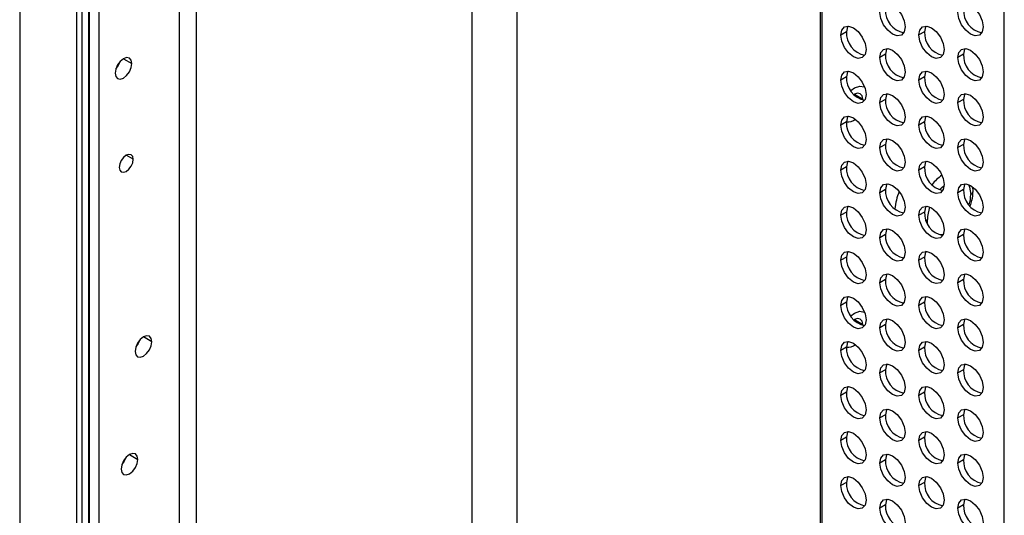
# Model space of a CAD drawing. Header units: millimetres. Extents: x 0 to 1118, y 0 to 864.
# Tile 100 of 256: x 876 to 891, y 623 to 631. Entities that reach past the tile are written whole.
import ezdxf

# ---------------------------------------------------------------- set-up
doc = ezdxf.new("R2010")
doc.units = ezdxf.units.MM

msp = doc.modelspace()

# ---------------------------------------------------------------- linework, layer by layer
at = {"color": 7, "linetype": 'Continuous', "lineweight": 25}
for p, q in [((876.9753, 704.5328), (876.9753, 611.9544)), ((875.7202, 704.0794), (875.7202, 608.7752)), ((875.7275, 608.765), (875.7275, 704.0692)), ((876.6217, 703.5529), (876.6217, 608.2487)), ((876.7101, 608.2487), (876.7101, 703.5529)), ((876.8162, 608.31), (876.8162, 703.6141)), ((876.8272, 608.3253), (876.8272, 703.6295)), ((888.4106, 649.2143), (888.4106, 615.8786)), ((888.4472, 615.8276), (888.4472, 649.1632)), ((891.3331, 612.6706), (891.3331, 648.9109)), ((888.8307, 630.7307), (888.7423, 630.6796)), ((890.0681, 630.7308), (889.9797, 630.6798)), ((889.4494, 630.3735), (889.361, 630.3225)), ((890.6868, 630.3736), (890.5984, 630.3226)), ((888.8307, 630.0162), (888.7423, 629.9652)), ((890.0681, 630.0163), (889.9797, 629.9653)), ((889.0875, 629.6483), (889.088, 629.6627)), ((889.4494, 629.659), (889.361, 629.608)), ((890.6868, 629.6591), (890.5984, 629.6081)), ((888.8307, 629.3017), (888.7423, 629.2507)), ((890.0681, 629.3018), (889.9797, 629.2508)), ((889.4494, 628.9445), (889.361, 628.8935)), ((890.6868, 628.9447), (890.5984, 628.8936)), ((888.8307, 628.5873), (888.7423, 628.5362)), ((890.0681, 628.5874), (889.9797, 628.5363)), ((890.8379, 628.2021), (890.8336, 628.2647)), ((889.4494, 628.2301), (889.361, 628.179)), ((890.6868, 628.2302), (890.5984, 628.1792)), ((888.8307, 627.8728), (888.7423, 627.8218)), ((890.0681, 627.8729), (889.9797, 627.8219)), ((889.4494, 627.5156), (889.361, 627.4646)), ((890.6868, 627.5157), (890.5984, 627.4647)), ((888.8307, 627.1583), (888.7423, 627.1073)), ((890.0681, 627.1584), (889.9797, 627.1074)), ((889.4494, 626.8011), (889.361, 626.7501)), ((890.6868, 626.8012), (890.5984, 626.7502)), ((888.8307, 626.4438), (888.7423, 626.3928)), ((890.0681, 626.4439), (889.9797, 626.3929)), ((889.0875, 626.0759), (889.088, 626.0903)), ((889.4494, 626.0867), (889.361, 626.0356)), ((890.6868, 626.0868), (890.5984, 626.0357)), ((877.5966, 625.8069), (877.573, 625.7489)), ((888.8307, 625.7294), (888.7423, 625.6783)), ((890.0681, 625.7295), (889.9797, 625.6785)), ((889.4494, 625.3722), (889.361, 625.3212)), ((890.6868, 625.3723), (890.5984, 625.3213)), ((888.8307, 625.0149), (888.7423, 624.9639)), ((890.0681, 625.015), (889.9797, 624.964)), ((889.4494, 624.6577), (889.361, 624.6067)), ((890.6868, 624.6578), (890.5984, 624.6068)), ((888.8307, 624.3004), (888.7423, 624.2494)), ((890.0681, 624.3005), (889.9797, 624.2495)), ((889.4494, 623.9432), (889.361, 623.8922)), ((890.6868, 623.9434), (890.5984, 623.8923)), ((888.8307, 623.5859), (888.7423, 623.5349)), ((890.0681, 623.5861), (889.9797, 623.535)), ((889.4494, 623.2288), (889.361, 623.1777)), ((890.6868, 623.2289), (890.5984, 623.1779))]:
    msp.add_line(p, q, dxfattribs=at)
at = {"color": 8, "linetype": 'Continuous', "lineweight": 25}
for p, q in [((878.5167, 703.7138), (878.5167, 612.8223)), ((878.2516, 612.7639), (878.2516, 703.6504)), ((883.604, 646.6896), (883.604, 613.0316)), ((882.8969, 612.8295), (882.8969, 646.5205)), ((877.3655, 630.303), (877.4981, 630.2264)), ((888.9554, 629.7392), (889.088, 629.6627)), ((877.5202, 628.7082), (877.4097, 628.7719)), ((890.1175, 627.693), (890.1131, 627.7538)), ((888.9554, 626.1668), (889.088, 626.0903)), ((877.815, 625.8163), (877.6824, 625.8929)), ((877.4614, 624.0269), (877.594, 623.9503))]:
    msp.add_line(p, q, dxfattribs=at)
at = {"color": 7, "linetype": 'Continuous', "lineweight": 25, "flags": 128}
for points in [[(889.361, 631.0369), (889.3761, 631.1161), (889.4193, 631.1657), (889.4838, 631.1782), (889.5599, 631.1518), (889.636, 631.0904), (889.7005, 631.0033), (889.7436, 630.9039), (889.7588, 630.8073)], [(890.5984, 631.0371), (890.6136, 631.1162), (890.6567, 631.1658), (890.7212, 631.1784), (890.7973, 631.1519), (890.8734, 631.0905), (890.9379, 631.0035), (890.9811, 630.9041), (890.9962, 630.8074)], [(889.7588, 630.8073), (889.7436, 630.7282), (889.7005, 630.6786), (889.636, 630.666), (889.5599, 630.6925), (889.4838, 630.7539), (889.4193, 630.8409), (889.3761, 630.9403), (889.361, 631.0369)], [(890.9962, 630.8074), (890.9811, 630.7283), (890.9379, 630.6787), (890.8734, 630.6661), (890.7973, 630.6926), (890.7212, 630.754), (890.6567, 630.841), (890.6136, 630.9404), (890.5984, 631.0371)], [(888.7423, 630.6796), (888.7574, 630.7588), (888.8005, 630.8084), (888.8651, 630.8209), (888.9412, 630.7945), (889.0173, 630.7331), (889.0818, 630.646), (889.1249, 630.5467), (889.14, 630.45)], [(888.8519, 630.8216), (888.8458, 630.8098), (888.8307, 630.7307)], [(889.9797, 630.6798), (889.9949, 630.7589), (890.038, 630.8085), (890.1025, 630.8211), (890.1786, 630.7946), (890.2547, 630.7332), (890.3192, 630.6462), (890.3623, 630.5468), (890.3775, 630.4501)], [(890.0893, 630.8217), (890.0833, 630.8099), (890.0681, 630.7308)], [(889.14, 630.45), (889.1249, 630.3709), (889.0818, 630.3213), (889.0173, 630.3087), (888.9412, 630.3352), (888.8651, 630.3966), (888.8005, 630.4836), (888.7574, 630.583), (888.7423, 630.6796)], [(890.3775, 630.4501), (890.3623, 630.371), (890.3192, 630.3214), (890.2547, 630.3088), (890.1786, 630.3353), (890.1025, 630.3967), (890.038, 630.4837), (889.9949, 630.5831), (889.9797, 630.6798)], [(889.361, 630.3225), (889.3761, 630.4016), (889.4193, 630.4512), (889.4838, 630.4638), (889.5599, 630.4373), (889.636, 630.3759), (889.7005, 630.2889), (889.7436, 630.1895), (889.7588, 630.0929)], [(889.4706, 630.4644), (889.4645, 630.4526), (889.4494, 630.3735)], [(890.5984, 630.3226), (890.6136, 630.4017), (890.6567, 630.4513), (890.7212, 630.4639), (890.7973, 630.4374), (890.8734, 630.376), (890.9379, 630.289), (890.9811, 630.1896), (890.9962, 630.093)], [(890.708, 630.4645), (890.702, 630.4528), (890.6868, 630.3736)], [(877.4981, 630.2264), (877.488, 630.2792), (877.4592, 630.3123), (877.4162, 630.3206), (877.3655, 630.303), (877.3148, 630.262), (877.2717, 630.204), (877.243, 630.1378), (877.2329, 630.0733)], [(889.7588, 630.0929), (889.7436, 630.0137), (889.7005, 629.9641), (889.636, 629.9516), (889.5599, 629.978), (889.4838, 630.0394), (889.4193, 630.1265), (889.3761, 630.2258), (889.361, 630.3225)], [(890.9962, 630.093), (890.9811, 630.0138), (890.9379, 629.9642), (890.8734, 629.9517), (890.7973, 629.9781), (890.7212, 630.0395), (890.6567, 630.1266), (890.6136, 630.226), (890.5984, 630.3226)], [(877.2329, 630.0733), (877.243, 630.0206), (877.2717, 629.9875), (877.3148, 629.9791), (877.3655, 629.9968), (877.4162, 630.0377), (877.4592, 630.0957), (877.488, 630.162), (877.4981, 630.2264)], [(877.3084, 630.2551), (877.2825, 630.1978), (877.2458, 630.1467)], [(888.7423, 629.9652), (888.7574, 630.0443), (888.8005, 630.0939), (888.8651, 630.1065), (888.9412, 630.08), (889.0173, 630.0186), (889.0818, 629.9316), (889.1249, 629.8322), (889.14, 629.7356)], [(888.8519, 630.1071), (888.8458, 630.0953), (888.8307, 630.0162)], [(889.9797, 629.9653), (889.9949, 630.0444), (890.038, 630.0941), (890.1025, 630.1066), (890.1786, 630.0801), (890.2547, 630.0187), (890.3192, 629.9317), (890.3623, 629.8323), (890.3775, 629.7357)], [(890.0893, 630.1072), (890.0833, 630.0955), (890.0681, 630.0163)], [(889.14, 629.7356), (889.1249, 629.6564), (889.0818, 629.6068), (889.0173, 629.5943), (888.9412, 629.6207), (888.8651, 629.6821), (888.8005, 629.7692), (888.7574, 629.8686), (888.7423, 629.9652)], [(888.9003, 629.8014), (888.9554, 629.8413), (889.04, 629.8707), (889.1117, 629.8568), (889.1183, 629.8526)], [(888.9003, 629.8014), (888.9554, 629.8413), (889.04, 629.8707), (889.1117, 629.8568), (889.1183, 629.8526)], [(890.3775, 629.7357), (890.3623, 629.6565), (890.3192, 629.6069), (890.2547, 629.5944), (890.1786, 629.6208), (890.1025, 629.6822), (890.038, 629.7693), (889.9949, 629.8687), (889.9797, 629.9653)], [(889.088, 629.6627), (889.0779, 629.7154), (889.0492, 629.7485), (889.0062, 629.7569), (888.9554, 629.7392), (888.9505, 629.7363)], [(889.361, 629.608), (889.3761, 629.6871), (889.4193, 629.7368), (889.4838, 629.7493), (889.5599, 629.7228), (889.636, 629.6614), (889.7005, 629.5744), (889.7436, 629.475), (889.7588, 629.3784)], [(889.4706, 629.7499), (889.4645, 629.7382), (889.4494, 629.659)], [(890.5984, 629.6081), (890.6136, 629.6873), (890.6567, 629.7369), (890.7212, 629.7494), (890.7973, 629.723), (890.8734, 629.6615), (890.9379, 629.5745), (890.9811, 629.4751), (890.9962, 629.3785)], [(890.708, 629.7501), (890.702, 629.7383), (890.6868, 629.6591)], [(889.7588, 629.3784), (889.7436, 629.2992), (889.7005, 629.2496), (889.636, 629.2371), (889.5599, 629.2635), (889.4838, 629.325), (889.4193, 629.412), (889.3761, 629.5114), (889.361, 629.608)], [(890.9962, 629.3785), (890.9811, 629.2994), (890.9379, 629.2497), (890.8734, 629.2372), (890.7973, 629.2637), (890.7212, 629.3251), (890.6567, 629.4121), (890.6136, 629.5115), (890.5984, 629.6081)], [(888.7423, 629.2507), (888.7574, 629.3298), (888.8005, 629.3795), (888.8651, 629.392), (888.9412, 629.3655), (889.0173, 629.3041), (889.0818, 629.2171), (889.1249, 629.1177), (889.14, 629.0211)], [(888.8519, 629.3926), (888.8458, 629.3809), (888.8307, 629.3017)], [(889.9797, 629.2508), (889.9949, 629.33), (890.038, 629.3796), (890.1025, 629.3921), (890.1786, 629.3657), (890.2547, 629.3042), (890.3192, 629.2172), (890.3623, 629.1178), (890.3775, 629.0212)], [(890.0893, 629.3928), (890.0833, 629.381), (890.0681, 629.3018)], [(889.14, 629.0211), (889.1249, 628.9419), (889.0818, 628.8923), (889.0173, 628.8798), (888.9412, 628.9062), (888.8651, 628.9677), (888.8005, 629.0547), (888.7574, 629.1541), (888.7423, 629.2507)], [(890.3775, 629.0212), (890.3623, 628.9421), (890.3192, 628.8924), (890.2547, 628.8799), (890.1786, 628.9064), (890.1025, 628.9678), (890.038, 629.0548), (889.9949, 629.1542), (889.9797, 629.2508)], [(889.361, 628.8935), (889.3761, 628.9727), (889.4193, 629.0223), (889.4838, 629.0348), (889.5599, 629.0084), (889.636, 628.947), (889.7005, 628.8599), (889.7436, 628.7605), (889.7588, 628.6639)], [(889.7588, 628.6639), (889.7436, 628.5848), (889.7005, 628.5351), (889.636, 628.5226), (889.5599, 628.5491), (889.4838, 628.6105), (889.4193, 628.6975), (889.3761, 628.7969), (889.361, 628.8935)], [(889.4706, 629.0355), (889.4645, 629.0237), (889.4494, 628.9445)], [(890.5984, 628.8936), (890.6136, 628.9728), (890.6567, 629.0224), (890.7212, 629.0349), (890.7973, 629.0085), (890.8734, 628.9471), (890.9379, 628.86), (890.9811, 628.7606), (890.9962, 628.664)], [(890.9962, 628.664), (890.9811, 628.5849), (890.9379, 628.5353), (890.8734, 628.5227), (890.7973, 628.5492), (890.7212, 628.6106), (890.6567, 628.6976), (890.6136, 628.797), (890.5984, 628.8936)], [(890.708, 629.0356), (890.702, 629.0238), (890.6868, 628.9447)], [(877.5202, 628.7082), (877.5118, 628.7521), (877.4878, 628.7797), (877.452, 628.7867), (877.4097, 628.772), (877.3674, 628.7378), (877.3316, 628.6895), (877.3076, 628.6343), (877.2992, 628.5806)], [(877.2992, 628.5806), (877.3076, 628.5366), (877.3316, 628.5091), (877.3674, 628.5021), (877.4097, 628.5168), (877.452, 628.5509), (877.4878, 628.5993), (877.5118, 628.6545), (877.5202, 628.7082)], [(888.7423, 628.5362), (888.7574, 628.6154), (888.8005, 628.665), (888.8651, 628.6775), (888.9412, 628.6511), (889.0173, 628.5897), (889.0818, 628.5026), (889.1249, 628.4032), (889.14, 628.3066)], [(888.8519, 628.6782), (888.8458, 628.6664), (888.8307, 628.5873)], [(889.9797, 628.5363), (889.9949, 628.6155), (890.038, 628.6651), (890.1025, 628.6776), (890.1786, 628.6512), (890.2547, 628.5898), (890.3192, 628.5027), (890.3623, 628.4034), (890.3775, 628.3067)], [(890.0893, 628.6783), (890.0833, 628.6665), (890.0681, 628.5874)], [(889.14, 628.3066), (889.1249, 628.2275), (889.0818, 628.1779), (889.0173, 628.1653), (888.9412, 628.1918), (888.8651, 628.2532), (888.8005, 628.3402), (888.7574, 628.4396), (888.7423, 628.5362)], [(890.3775, 628.3067), (890.3623, 628.2276), (890.3192, 628.178), (890.2547, 628.1654), (890.1786, 628.1919), (890.1025, 628.2533), (890.038, 628.3403), (889.9949, 628.4397), (889.9797, 628.5363)], [(889.361, 628.179), (889.3761, 628.2582), (889.4193, 628.3078), (889.4838, 628.3203), (889.5599, 628.2939), (889.636, 628.2325), (889.7005, 628.1454), (889.7436, 628.0461), (889.7588, 627.9494)], [(889.4706, 628.321), (889.4645, 628.3092), (889.4494, 628.2301)], [(890.5984, 628.1792), (890.6136, 628.2583), (890.6567, 628.3079), (890.7212, 628.3205), (890.7973, 628.294), (890.8734, 628.2326), (890.9379, 628.1456), (890.9811, 628.0462), (890.9962, 627.9495)], [(890.708, 628.3211), (890.702, 628.3093), (890.6868, 628.2302)], [(889.7588, 627.9494), (889.7436, 627.8703), (889.7005, 627.8207), (889.636, 627.8081), (889.5599, 627.8346), (889.4838, 627.896), (889.4193, 627.983), (889.3761, 628.0824), (889.361, 628.179)], [(890.9962, 627.9495), (890.9811, 627.8704), (890.9379, 627.8208), (890.8734, 627.8083), (890.7973, 627.8347), (890.7212, 627.8961), (890.6567, 627.9831), (890.6136, 628.0825), (890.5984, 628.1792)], [(888.7423, 627.8218), (888.7574, 627.9009), (888.8005, 627.9505), (888.8651, 627.9631), (888.9412, 627.9366), (889.0173, 627.8752), (889.0818, 627.7882), (889.1249, 627.6888), (889.14, 627.5921)], [(888.8519, 627.9637), (888.8458, 627.9519), (888.8307, 627.8728)], [(889.9797, 627.8219), (889.9949, 627.901), (890.038, 627.9506), (890.1025, 627.9632), (890.1786, 627.9367), (890.2547, 627.8753), (890.3192, 627.7883), (890.3623, 627.6889), (890.3775, 627.5923)], [(890.0893, 627.9638), (890.0833, 627.952), (890.0681, 627.8729)], [(889.14, 627.5921), (889.1249, 627.513), (889.0818, 627.4634), (889.0173, 627.4508), (888.9412, 627.4773), (888.8651, 627.5387), (888.8005, 627.6257), (888.7574, 627.7251), (888.7423, 627.8218)], [(890.3775, 627.5923), (890.3623, 627.5131), (890.3192, 627.4635), (890.2547, 627.451), (890.1786, 627.4774), (890.1025, 627.5388), (890.038, 627.6259), (889.9949, 627.7252), (889.9797, 627.8219)], [(889.361, 627.4646), (889.3761, 627.5437), (889.4193, 627.5933), (889.4838, 627.6059), (889.5599, 627.5794), (889.636, 627.518), (889.7005, 627.431), (889.7436, 627.3316), (889.7588, 627.235)], [(889.4706, 627.6065), (889.4645, 627.5947), (889.4494, 627.5156)], [(890.5984, 627.4647), (890.6136, 627.5438), (890.6567, 627.5935), (890.7212, 627.606), (890.7973, 627.5795), (890.8734, 627.5181), (890.9379, 627.4311), (890.9811, 627.3317), (890.9962, 627.2351)], [(890.708, 627.6066), (890.702, 627.5949), (890.6868, 627.5157)], [(889.7588, 627.235), (889.7436, 627.1558), (889.7005, 627.1062), (889.636, 627.0937), (889.5599, 627.1201), (889.4838, 627.1815), (889.4193, 627.2686), (889.3761, 627.368), (889.361, 627.4646)], [(890.9962, 627.2351), (890.9811, 627.1559), (890.9379, 627.1063), (890.8734, 627.0938), (890.7973, 627.1202), (890.7212, 627.1816), (890.6567, 627.2687), (890.6136, 627.3681), (890.5984, 627.4647)], [(888.7423, 627.1073), (888.7574, 627.1864), (888.8005, 627.236), (888.8651, 627.2486), (888.9412, 627.2221), (889.0173, 627.1607), (889.0818, 627.0737), (889.1249, 626.9743), (889.14, 626.8777)], [(888.8519, 627.2492), (888.8458, 627.2375), (888.8307, 627.1583)], [(889.9797, 627.1074), (889.9949, 627.1865), (890.038, 627.2362), (890.1025, 627.2487), (890.1786, 627.2222), (890.2547, 627.1608), (890.3192, 627.0738), (890.3623, 626.9744), (890.3775, 626.8778)], [(890.0893, 627.2493), (890.0833, 627.2376), (890.0681, 627.1584)], [(889.14, 626.8777), (889.1249, 626.7985), (889.0818, 626.7489), (889.0173, 626.7364), (888.9412, 626.7628), (888.8651, 626.8242), (888.8005, 626.9113), (888.7574, 627.0107), (888.7423, 627.1073)], [(890.3775, 626.8778), (890.3623, 626.7986), (890.3192, 626.749), (890.2547, 626.7365), (890.1786, 626.7629), (890.1025, 626.8244), (890.038, 626.9114), (889.9949, 627.0108), (889.9797, 627.1074)], [(889.361, 626.7501), (889.3761, 626.8292), (889.4193, 626.8789), (889.4838, 626.8914), (889.5599, 626.8649), (889.636, 626.8035), (889.7005, 626.7165), (889.7436, 626.6171), (889.7588, 626.5205)], [(889.4706, 626.892), (889.4645, 626.8803), (889.4494, 626.8011)], [(890.5984, 626.7502), (890.6136, 626.8294), (890.6567, 626.879), (890.7212, 626.8915), (890.7973, 626.8651), (890.8734, 626.8036), (890.9379, 626.7166), (890.9811, 626.6172), (890.9962, 626.5206)], [(890.708, 626.8922), (890.702, 626.8804), (890.6868, 626.8012)], [(889.7588, 626.5205), (889.7436, 626.4413), (889.7005, 626.3917), (889.636, 626.3792), (889.5599, 626.4056), (889.4838, 626.4671), (889.4193, 626.5541), (889.3761, 626.6535), (889.361, 626.7501)], [(890.9962, 626.5206), (890.9811, 626.4415), (890.9379, 626.3918), (890.8734, 626.3793), (890.7973, 626.4058), (890.7212, 626.4672), (890.6567, 626.5542), (890.6136, 626.6536), (890.5984, 626.7502)], [(888.7423, 626.3928), (888.7574, 626.472), (888.8005, 626.5216), (888.8651, 626.5341), (888.9412, 626.5077), (889.0173, 626.4462), (889.0818, 626.3592), (889.1249, 626.2598), (889.14, 626.1632)], [(889.14, 626.1632), (889.1249, 626.084), (889.0818, 626.0344), (889.0173, 626.0219), (888.9412, 626.0483), (888.8651, 626.1098), (888.8005, 626.1968), (888.7574, 626.2962), (888.7423, 626.3928)], [(888.8519, 626.5348), (888.8458, 626.523), (888.8307, 626.4438)], [(889.9797, 626.3929), (889.9949, 626.4721), (890.038, 626.5217), (890.1025, 626.5342), (890.1786, 626.5078), (890.2547, 626.4464), (890.3192, 626.3593), (890.3623, 626.2599), (890.3775, 626.1633)], [(890.3775, 626.1633), (890.3623, 626.0842), (890.3192, 626.0345), (890.2547, 626.022), (890.1786, 626.0485), (890.1025, 626.1099), (890.038, 626.1969), (889.9949, 626.2963), (889.9797, 626.3929)], [(890.0893, 626.5349), (890.0833, 626.5231), (890.0681, 626.4439)], [(888.9003, 626.229), (888.9554, 626.2689), (889.04, 626.2983), (889.1117, 626.2844), (889.1183, 626.2803)], [(888.9003, 626.229), (888.9554, 626.2689), (889.04, 626.2983), (889.1117, 626.2844), (889.1183, 626.2803)], [(889.088, 626.0903), (889.0779, 626.1431), (889.0492, 626.1761), (889.0062, 626.1845), (888.9554, 626.1669), (888.9505, 626.1639)], [(889.361, 626.0356), (889.3761, 626.1148), (889.4193, 626.1644), (889.4838, 626.1769), (889.5599, 626.1505), (889.636, 626.0891), (889.7005, 626.002), (889.7436, 625.9026), (889.7588, 625.806)], [(889.4706, 626.1776), (889.4645, 626.1658), (889.4494, 626.0867)], [(890.5984, 626.0357), (890.6136, 626.1149), (890.6567, 626.1645), (890.7212, 626.177), (890.7973, 626.1506), (890.8734, 626.0892), (890.9379, 626.0021), (890.9811, 625.9028), (890.9962, 625.8061)], [(890.708, 626.1777), (890.702, 626.1659), (890.6868, 626.0868)], [(889.7588, 625.806), (889.7436, 625.7269), (889.7005, 625.6773), (889.636, 625.6647), (889.5599, 625.6912), (889.4838, 625.7526), (889.4193, 625.8396), (889.3761, 625.939), (889.361, 626.0356)], [(890.9962, 625.8061), (890.9811, 625.727), (890.9379, 625.6774), (890.8734, 625.6648), (890.7973, 625.6913), (890.7212, 625.7527), (890.6567, 625.8397), (890.6136, 625.9391), (890.5984, 626.0357)], [(877.815, 625.8163), (877.8049, 625.8691), (877.7761, 625.9022), (877.7331, 625.9105), (877.6824, 625.8929), (877.6317, 625.8519), (877.5886, 625.7939), (877.5599, 625.7276), (877.5498, 625.6632)], [(877.5498, 625.6632), (877.5599, 625.6105), (877.5886, 625.5774), (877.6317, 625.569), (877.6824, 625.5867), (877.7331, 625.6276), (877.7761, 625.6856), (877.8049, 625.7519), (877.815, 625.8163)], [(877.6253, 625.845), (877.5994, 625.7877), (877.5627, 625.7366)], [(888.7423, 625.6783), (888.7574, 625.7575), (888.8005, 625.8071), (888.8651, 625.8196), (888.9412, 625.7932), (889.0173, 625.7318), (889.0818, 625.6447), (889.1249, 625.5453), (889.14, 625.4487)], [(888.8519, 625.8203), (888.8458, 625.8085), (888.8307, 625.7294)], [(889.9797, 625.6785), (889.9949, 625.7576), (890.038, 625.8072), (890.1025, 625.8197), (890.1786, 625.7933), (890.2547, 625.7319), (890.3192, 625.6449), (890.3623, 625.5455), (890.3775, 625.4488)], [(890.0893, 625.8204), (890.0833, 625.8086), (890.0681, 625.7295)], [(889.14, 625.4487), (889.1249, 625.3696), (889.0818, 625.32), (889.0173, 625.3074), (888.9412, 625.3339), (888.8651, 625.3953), (888.8005, 625.4823), (888.7574, 625.5817), (888.7423, 625.6783)], [(890.3775, 625.4488), (890.3623, 625.3697), (890.3192, 625.3201), (890.2547, 625.3075), (890.1786, 625.334), (890.1025, 625.3954), (890.038, 625.4824), (889.9949, 625.5818), (889.9797, 625.6785)], [(889.361, 625.3212), (889.3761, 625.4003), (889.4193, 625.4499), (889.4838, 625.4625), (889.5599, 625.436), (889.636, 625.3746), (889.7005, 625.2876), (889.7436, 625.1882), (889.7588, 625.0915)], [(889.4706, 625.4631), (889.4645, 625.4513), (889.4494, 625.3722)], [(890.5984, 625.3213), (890.6136, 625.4004), (890.6567, 625.45), (890.7212, 625.4626), (890.7973, 625.4361), (890.8734, 625.3747), (890.9379, 625.2877), (890.9811, 625.1883), (890.9962, 625.0917)], [(890.708, 625.4632), (890.702, 625.4514), (890.6868, 625.3723)], [(889.7588, 625.0915), (889.7436, 625.0124), (889.7005, 624.9628), (889.636, 624.9502), (889.5599, 624.9767), (889.4838, 625.0381), (889.4193, 625.1251), (889.3761, 625.2245), (889.361, 625.3212)], [(890.9962, 625.0917), (890.9811, 625.0125), (890.9379, 624.9629), (890.8734, 624.9504), (890.7973, 624.9768), (890.7212, 625.0382), (890.6567, 625.1253), (890.6136, 625.2246), (890.5984, 625.3213)], [(888.7423, 624.9639), (888.7574, 625.043), (888.8005, 625.0926), (888.8651, 625.1052), (888.9412, 625.0787), (889.0173, 625.0173), (889.0818, 624.9303), (889.1249, 624.8309), (889.14, 624.7342)], [(888.8519, 625.1058), (888.8458, 625.094), (888.8307, 625.0149)], [(889.9797, 624.964), (889.9949, 625.0431), (890.038, 625.0927), (890.1025, 625.1053), (890.1786, 625.0788), (890.2547, 625.0174), (890.3192, 624.9304), (890.3623, 624.831), (890.3775, 624.7344)], [(890.0893, 625.1059), (890.0833, 625.0941), (890.0681, 625.015)], [(889.14, 624.7342), (889.1249, 624.6551), (889.0818, 624.6055), (889.0173, 624.5929), (888.9412, 624.6194), (888.8651, 624.6808), (888.8005, 624.7678), (888.7574, 624.8672), (888.7423, 624.9639)], [(890.3775, 624.7344), (890.3623, 624.6552), (890.3192, 624.6056), (890.2547, 624.5931), (890.1786, 624.6195), (890.1025, 624.6809), (890.038, 624.768), (889.9949, 624.8674), (889.9797, 624.964)], [(889.361, 624.6067), (889.3761, 624.6858), (889.4193, 624.7354), (889.4838, 624.748), (889.5599, 624.7215), (889.636, 624.6601), (889.7005, 624.5731), (889.7436, 624.4737), (889.7588, 624.3771)], [(889.4706, 624.7486), (889.4645, 624.7369), (889.4494, 624.6577)], [(890.5984, 624.6068), (890.6136, 624.6859), (890.6567, 624.7356), (890.7212, 624.7481), (890.7973, 624.7216), (890.8734, 624.6602), (890.9379, 624.5732), (890.9811, 624.4738), (890.9962, 624.3772)], [(890.708, 624.7487), (890.702, 624.737), (890.6868, 624.6578)], [(889.7588, 624.3771), (889.7436, 624.2979), (889.7005, 624.2483), (889.636, 624.2358), (889.5599, 624.2622), (889.4838, 624.3236), (889.4193, 624.4107), (889.3761, 624.5101), (889.361, 624.6067)], [(890.9962, 624.3772), (890.9811, 624.298), (890.9379, 624.2484), (890.8734, 624.2359), (890.7973, 624.2623), (890.7212, 624.3238), (890.6567, 624.4108), (890.6136, 624.5102), (890.5984, 624.6068)], [(888.7423, 624.2494), (888.7574, 624.3285), (888.8005, 624.3782), (888.8651, 624.3907), (888.9412, 624.3642), (889.0173, 624.3028), (889.0818, 624.2158), (889.1249, 624.1164), (889.14, 624.0198)], [(888.8519, 624.3913), (888.8458, 624.3796), (888.8307, 624.3004)], [(889.9797, 624.2495), (889.9949, 624.3286), (890.038, 624.3783), (890.1025, 624.3908), (890.1786, 624.3643), (890.2547, 624.3029), (890.3192, 624.2159), (890.3623, 624.1165), (890.3775, 624.0199)], [(890.0893, 624.3914), (890.0833, 624.3797), (890.0681, 624.3005)], [(889.14, 624.0198), (889.1249, 623.9406), (889.0818, 623.891), (889.0173, 623.8785), (888.9412, 623.9049), (888.8651, 623.9663), (888.8005, 624.0534), (888.7574, 624.1528), (888.7423, 624.2494)], [(890.3775, 624.0199), (890.3623, 623.9407), (890.3192, 623.8911), (890.2547, 623.8786), (890.1786, 623.905), (890.1025, 623.9665), (890.038, 624.0535), (889.9949, 624.1529), (889.9797, 624.2495)], [(877.594, 623.9503), (877.5839, 624.0031), (877.5552, 624.0362), (877.5122, 624.0445), (877.4614, 624.0269), (877.4107, 623.9859), (877.3677, 623.9279), (877.3389, 623.8617), (877.3288, 623.7973)], [(877.3288, 623.7973), (877.3389, 623.7445), (877.3677, 623.7114), (877.4107, 623.7031), (877.4614, 623.7207), (877.5122, 623.7616), (877.5552, 623.8197), (877.5839, 623.8859), (877.594, 623.9503)], [(877.4043, 623.979), (877.3784, 623.9217), (877.3418, 623.8707)], [(889.361, 623.8922), (889.3761, 623.9714), (889.4193, 624.021), (889.4838, 624.0335), (889.5599, 624.0071), (889.636, 623.9456), (889.7005, 623.8586), (889.7436, 623.7592), (889.7588, 623.6626)], [(889.4706, 624.0342), (889.4645, 624.0224), (889.4494, 623.9432)], [(890.5984, 623.8923), (890.6136, 623.9715), (890.6567, 624.0211), (890.7212, 624.0336), (890.7973, 624.0072), (890.8734, 623.9458), (890.9379, 623.8587), (890.9811, 623.7593), (890.9962, 623.6627)], [(890.9962, 623.6627), (890.9811, 623.5836), (890.9379, 623.5339), (890.8734, 623.5214), (890.7973, 623.5479), (890.7212, 623.6093), (890.6567, 623.6963), (890.6136, 623.7957), (890.5984, 623.8923)], [(890.708, 624.0343), (890.702, 624.0225), (890.6868, 623.9434)], [(889.7588, 623.6626), (889.7436, 623.5834), (889.7005, 623.5338), (889.636, 623.5213), (889.5599, 623.5477), (889.4838, 623.6092), (889.4193, 623.6962), (889.3761, 623.7956), (889.361, 623.8922)], [(888.7423, 623.5349), (888.7574, 623.6141), (888.8005, 623.6637), (888.8651, 623.6762), (888.9412, 623.6498), (889.0173, 623.5883), (889.0818, 623.5013), (889.1249, 623.4019), (889.14, 623.3053)], [(888.8519, 623.6769), (888.8458, 623.6651), (888.8307, 623.5859)], [(889.9797, 623.535), (889.9949, 623.6142), (890.038, 623.6638), (890.1025, 623.6763), (890.1786, 623.6499), (890.2547, 623.5885), (890.3192, 623.5014), (890.3623, 623.402), (890.3775, 623.3054)], [(890.0893, 623.677), (890.0833, 623.6652), (890.0681, 623.5861)], [(889.14, 623.3053), (889.1249, 623.2262), (889.0818, 623.1765), (889.0173, 623.164), (888.9412, 623.1905), (888.8651, 623.2519), (888.8005, 623.3389), (888.7574, 623.4383), (888.7423, 623.5349)], [(890.3775, 623.3054), (890.3623, 623.2263), (890.3192, 623.1767), (890.2547, 623.1641), (890.1786, 623.1906), (890.1025, 623.252), (890.038, 623.339), (889.9949, 623.4384), (889.9797, 623.535)], [(889.361, 623.1777), (889.3761, 623.2569), (889.4193, 623.3065), (889.4838, 623.319), (889.5599, 623.2926), (889.636, 623.2312), (889.7005, 623.1441), (889.7436, 623.0447), (889.7588, 622.9481)], [(889.4706, 623.3197), (889.4645, 623.3079), (889.4494, 623.2288)], [(890.5984, 623.1779), (890.6136, 623.257), (890.6567, 623.3066), (890.7212, 623.3192), (890.7973, 623.2927), (890.8734, 623.2313), (890.9379, 623.1443), (890.9811, 623.0449), (890.9962, 622.9482)], [(890.708, 623.3198), (890.702, 623.308), (890.6868, 623.2289)], [(889.7588, 622.9481), (889.7436, 622.869), (889.7005, 622.8194), (889.636, 622.8068), (889.5599, 622.8333), (889.4838, 622.8947), (889.4193, 622.9817), (889.3761, 623.0811), (889.361, 623.1777)], [(890.9962, 622.9482), (890.9811, 622.8691), (890.9379, 622.8195), (890.8734, 622.8069), (890.7973, 622.8334), (890.7212, 622.8948), (890.6567, 622.9818), (890.6136, 623.0812), (890.5984, 623.1779)]]:
    msp.add_lwpolyline(points, dxfattribs=at)
at = {"color": 8, "linetype": 'Continuous', "lineweight": 25, "flags": 128}
for points in [[(890.3078, 628.2242), (890.338, 628.2565), (890.3771, 628.2926)], [(890.7635, 628.3102), (890.7837, 628.2662), (890.8012, 628.1511)], [(890.094, 627.7448), (890.0975, 627.7462), (890.1131, 627.7538)], [(890.3636, 627.5161), (890.3594, 627.515), (890.3121, 627.5084)]]:
    msp.add_lwpolyline(points, dxfattribs=at)
at = {"color": 7, "linetype": 'Continuous', "lineweight": 25}
for centre, radius, start, end in [((889.8079, 631.0685), 0.3591, 176.89589, 258.69652), ((891.0454, 631.0686), 0.3591, 176.89589, 258.69652), ((889.1892, 630.7112), 0.3591, 176.89589, 258.69652), ((890.4267, 630.7113), 0.3591, 176.89589, 258.69652), ((889.8079, 630.354), 0.3591, 176.89589, 258.69652), ((891.0454, 630.3542), 0.3591, 176.89589, 258.69652), ((889.1892, 629.9968), 0.3591, 176.89589, 258.69652), ((890.4267, 629.9969), 0.3591, 176.89589, 258.69652), ((889.8079, 629.6396), 0.3591, 176.89589, 258.69652), ((891.0454, 629.6397), 0.3591, 176.89589, 258.69652), ((889.1892, 629.2823), 0.3591, 176.89589, 258.69652), ((888.8534, 629.5026), 0.2005, 263.48659, 307.19506), ((890.4267, 629.2824), 0.3591, 176.89589, 258.69652), ((889.8079, 628.9251), 0.3591, 176.89589, 258.69652), ((891.0454, 628.9252), 0.3591, 176.89589, 258.69652), ((889.1892, 628.5678), 0.3591, 176.89589, 258.69652), ((890.4267, 628.5679), 0.3591, 176.89589, 258.69652), ((889.8079, 628.2106), 0.3591, 176.89589, 258.69652), ((890.601, 627.8271), 1.0062, 158.3885, 174.64809), ((891.0454, 628.2107), 0.3591, 176.89589, 258.69652), ((889.1892, 627.8533), 0.3591, 176.89589, 258.69652), ((890.4267, 627.8535), 0.3591, 176.89589, 258.69652), ((889.8079, 627.4962), 0.3591, 176.89589, 258.69652), ((891.0454, 627.4963), 0.3591, 176.89589, 258.69652), ((889.1892, 627.1389), 0.3591, 176.89589, 258.69652), ((890.4267, 627.139), 0.3591, 176.89589, 258.69652), ((889.8079, 626.7817), 0.3591, 176.89589, 258.69652), ((891.0454, 626.7818), 0.3591, 176.89589, 258.69652), ((889.1892, 626.4244), 0.3591, 176.89589, 258.69652), ((890.4267, 626.4245), 0.3591, 176.89589, 258.69652), ((889.8079, 626.0672), 0.3591, 176.89589, 258.69652), ((891.0454, 626.0673), 0.3591, 176.89589, 258.69652), ((888.8534, 625.9303), 0.2005, 263.48659, 307.19506), ((889.1892, 625.7099), 0.3591, 176.89589, 258.69652), ((890.4267, 625.71), 0.3591, 176.89589, 258.69652), ((889.8079, 625.3527), 0.3591, 176.89589, 258.69652), ((891.0454, 625.3529), 0.3591, 176.89589, 258.69652), ((889.1892, 624.9954), 0.3591, 176.89589, 258.69652), ((890.4267, 624.9956), 0.3591, 176.89589, 258.69652), ((889.8079, 624.6383), 0.3591, 176.89589, 258.69652), ((891.0454, 624.6384), 0.3591, 176.89589, 258.69652), ((889.1892, 624.281), 0.3591, 176.89589, 258.69652), ((890.4267, 624.2811), 0.3591, 176.89589, 258.69652), ((889.8079, 623.9238), 0.3591, 176.89589, 258.69652), ((891.0454, 623.9239), 0.3591, 176.89589, 258.69652), ((889.1892, 623.5665), 0.3591, 176.89589, 258.69652), ((890.4267, 623.5666), 0.3591, 176.89589, 258.69652), ((889.8079, 623.2093), 0.3591, 176.89589, 258.69652), ((891.0454, 623.2094), 0.3591, 176.89589, 258.69652)]:
    msp.add_arc(centre, radius, start, end, dxfattribs=at)
at = {"color": 8, "linetype": 'Continuous', "lineweight": 25}
for centre, radius, start, end in [((890.8237, 627.7877), 0.8223, 125.74717, 140.72424), ((890.206, 628.1588), 0.5953, 343.24055, 359.25635), ((890.7748, 628.2087), 0.0634, 294.66121, 354.05821), ((890.7397, 627.7418), 0.6267, 160.48032, 178.9064)]:
    msp.add_arc(centre, radius, start, end, dxfattribs=at)
at = {"color": 7, "linetype": 'Continuous', "lineweight": 25}
msp.add_open_spline([(890.7936, 627.9694), (890.8036, 627.9975), (890.8318, 628.0763), (890.8355, 628.1528), (890.8379, 628.2021)], degree=3, knots=[0, 0, 0, 0, 0.3554012, 1, 1, 1, 1], dxfattribs=at)

doc.saveas('drawing.dxf')
